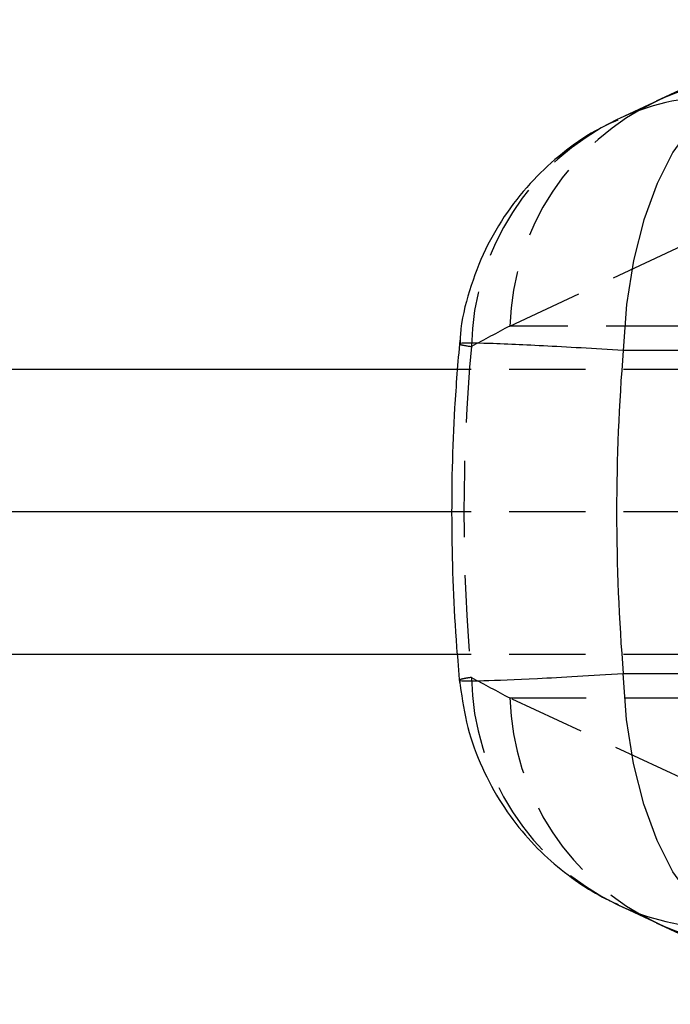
# Model space of a CAD drawing. Extents: x 81 to 759, y 45 to 588.
# Tile 2 of 24: x 239 to 261, y 50 to 83. Entities that reach past the tile are written whole.
import ezdxf

# ---------------------------------------------------------------- set-up
doc = ezdxf.new("R2010")
doc.units = 0
doc.header["$LTSCALE"] = 2
doc.linetypes.add('HIDDEN', pattern=[1.905, 1.27, -0.635])
doc.layers.get('0').update_dxf_attribs({"linetype": 'CONTINUOUS'})

msp = doc.modelspace()

# ---------------------------------------------------------------- linework, layer by layer
at = {"color": 7, "linetype": 'CONTINUOUS'}
for p, q in [((266.17462, 82.50473), (260.341445, 79.7876)), ((260.403646, 79.816258), (259.114066, 79.214466)), ((272.009021, 71.489022), (259.243669, 71.489022)), ((253.721503, 70.860642), (236.888127, 70.860642)), ((253.541605, 66.110642), (236.888127, 66.110642)), ((253.713177, 61.360642), (236.888127, 61.360642)), ((259.243669, 60.732262), (272.009021, 60.732262)), ((259.114066, 53.006818), (260.403646, 52.405026)), ((260.341445, 52.433684), (266.17462, 49.716554))]:
    msp.add_line(p, q, dxfattribs=at)
at = {"color": 7, "linetype": 'HIDDEN'}
for p, q in [((255.46403, 72.303057), (261.297202, 75.020188)), ((261.212302, 72.303057), (255.46403, 72.303057)), ((261.796167, 70.860642), (253.721503, 70.860642)), ((261.796167, 66.110642), (253.541605, 66.110642)), ((261.796167, 61.360642), (253.713177, 61.360642)), ((261.297202, 57.201096), (255.46403, 59.918226)), ((255.46403, 59.918226), (261.212302, 59.918226))]:
    msp.add_line(p, q, dxfattribs=at)
at = {"color": 7, "linetype": 'CONTINUOUS', "flags": 128}
for points in [[(262.847157, 79.846444), (262.15454, 79.50516), (261.498304, 78.913698), (260.897307, 78.089052), (260.368811, 77.054914), (259.928005, 75.840996), (259.587554, 74.482174), (259.357234, 73.017488), (259.243669, 71.489022)], [(262.847157, 52.37484), (262.15454, 52.716124), (261.498304, 53.307586), (260.897307, 54.132232), (260.368811, 55.166369), (259.928005, 56.380288), (259.587554, 57.73911), (259.357234, 59.203795), (259.243669, 60.732262)]]:
    msp.add_lwpolyline(points, dxfattribs=at)
at = {"color": 8, "linetype": 'CONTINUOUS'}
for centre, radius, start, end in [((263.824259, 72.302381), 8.255843, 91.3834507, 114.4659022), ((262.55098, 71.702078), 8.261229, 91.3919042, 115.112731), ((262.551009, 60.519401), 8.261426, 245.0236028, 268.6079307), ((263.824259, 59.918902), 8.255843, 245.5340978, 268.6165493)]:
    msp.add_arc(centre, radius, start, end, dxfattribs=at)
at = {"color": 7, "linetype": 'HIDDEN'}
for centre, radius, start, end in [((264.058327, 72.033041), 8.598538, 115.1422802, 178.2004715), ((262.790691, 71.429508), 8.610365, 115.7873082, 178.7301132), ((262.789963, 60.791562), 8.609632, 181.268573, 244.346864), ((264.058327, 60.188242), 8.598538, 181.7995285, 244.8577198)]:
    msp.add_arc(centre, radius, start, end, dxfattribs=at)
for centre, major_axis, ratio, start_param, end_param in [((308.878429, 66.110642), (142.967187, 65.895548), 0.185835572, 1.86678273, 1.876424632), ((336.217025, 66.110642), (82.28236, 0), 0.863490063, 3.063968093, 3.219217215), ((308.878429, 66.110642), (142.967187, -65.895548), 0.185835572, 4.406760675, 4.416402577)]:
    msp.add_ellipse(centre, major_axis=major_axis, ratio=ratio, start_param=start_param, end_param=end_param, dxfattribs=at)
at = {"color": 7, "linetype": 'CONTINUOUS'}
msp.add_ellipse((336.217025, 66.110642), major_axis=(77.194847, 0), ratio=0.92039822, start_param=3.065821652, end_param=3.217363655, dxfattribs=at)
for points, knots in [([(259.058794, 79.160941), (258.810199, 79.047888), (258.157174, 78.750914), (257.211599, 78.0804), (256.215266, 77.178202), (255.344028, 76.10415), (254.612467, 74.86008), (254.096352, 73.48325), (253.825074, 72.412027), (253.806441, 71.810224), (253.803199, 71.705497)], [0, 0, 0, 0, 0.08583634, 0.225480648, 0.361199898, 0.506667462, 0.65740753, 0.811359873, 0.96717261, 1, 1, 1, 1]), ([(253.79491, 71.837334), (253.732586, 71.083428), (253.560835, 69.00583), (253.489702, 65.589666), (253.607632, 62.522802), (253.759177, 60.79205), (253.79491, 60.38395)], [0, 0, 0, 0, 0.197911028, 0.545399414, 0.892808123, 1, 1, 1, 1]), ([(253.789836, 60.514166), (253.851577, 60.04309), (253.975576, 59.096985), (254.442247, 57.759519), (255.070263, 56.540895), (255.834783, 55.481394), (256.691435, 54.582805), (257.602639, 53.856661), (258.398319, 53.347234), (258.89792, 53.119986), (259.070864, 53.041321)], [0, 0, 0, 0, 0.148333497, 0.297911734, 0.440387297, 0.576154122, 0.705335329, 0.827666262, 0.9403443, 1, 1, 1, 1])]:
    msp.add_open_spline(points, degree=3, knots=knots, dxfattribs=at)
at = {"color": 8, "linetype": 'CONTINUOUS'}
for points, knots in [([(259.243669, 71.489022), (258.766599, 71.517992), (257.326924, 71.605417), (255.699318, 71.68843), (254.322269, 71.738285), (253.761783, 71.74042), (253.81022, 71.709831), (253.818149, 71.704824)], [0, 0, 0, 0, 0.150390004, 0.453838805, 0.631823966, 0.939734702, 1, 1, 1, 1]), ([(253.791509, 60.514439), (253.789084, 60.513641), (253.740842, 60.497765), (253.94539, 60.486173), (254.613339, 60.48884), (255.978206, 60.546414), (257.67502, 60.637152), (258.720786, 60.700559), (259.243669, 60.732262)], [0, 0, 0, 0, 0.008402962, 0.167190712, 0.368723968, 0.670407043, 0.835203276, 1, 1, 1, 1])]:
    msp.add_open_spline(points, degree=3, knots=knots, dxfattribs=at)
at = {"color": 7, "linetype": 'HIDDEN'}
for points, knots in [([(253.818149, 71.704824), (253.813181, 71.698033), (253.799935, 71.679927), (254.035325, 71.643251), (254.182441, 71.62033)], [0, 0, 0, 0, 0.375013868, 1, 1, 1, 1]), ([(254.182441, 60.600954), (254.080967, 60.585311), (253.841089, 60.548334), (253.809649, 60.52684), (253.791509, 60.514439)], [0, 0, 0, 0, 0.423023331, 1, 1, 1, 1])]:
    msp.add_open_spline(points, degree=3, knots=knots, dxfattribs=at)

doc.saveas('drawing.dxf')
